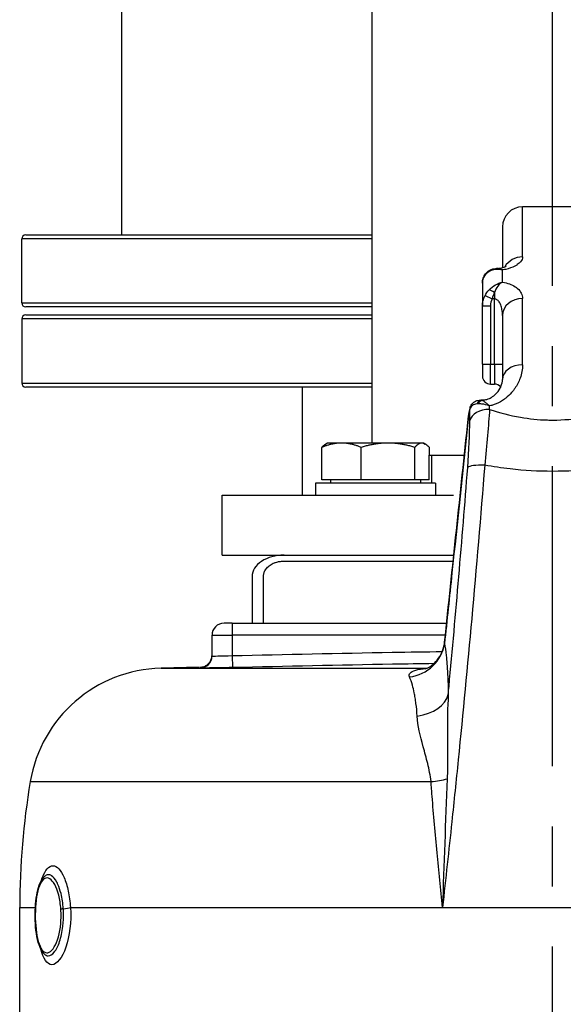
# Model space of a CAD drawing. Header units: millimetres. Extents: x -309 to 8091, y -6405 to -465.
# Tile 53 of 58: x 6464 to 6600, y -2155 to -1909. Entities that reach past the tile are written whole.
import ezdxf

# ---------------------------------------------------------------- set-up
doc = ezdxf.new("R2010")
doc.units = ezdxf.units.MM
doc.header["$LTSCALE"] = 20
doc.linetypes.add('MITTE', pattern=[2, 1.25, -0.25, 0.25, -0.25])
doc.layers.add('02-LINIE-035', color=2, linetype='CONTINUOUS')
doc.layers.add('05-ACHSE', color=1, linetype='MITTE')

msp = doc.modelspace()

# ---------------------------------------------------------------- linework, layer by layer
at = {"layer": '02-LINIE-035'}
for p, q in [((6552.5, -2015), (6552.5, -1178.85)), ((6490, -1963), (6490, -1506.33)), ((6590, -1968.52), (6590, -1956)), ((6605, -1956), (6590, -1956)), ((6585, -1961), (6585, -1971.14)), ((6552.5, -1964), (6465, -1964)), ((6465, -1980), (6465, -1964)), ((6466, -1963), (6552.5, -1963)), ((6583, -1971.71), (6583, -1971.71)), ((6585, -1971.76), (6585, -1971.76)), ((6585, -1974.8), (6585, -1971.76)), ((6580, -1975.06), (6580, -1980.71)), ((6583, -1977.39), (6583, -1979.01)), ((6465, -1980), (6552.5, -1980)), ((6580.64, -1978.16), (6582.39, -1979.01)), ((6583, -1979.01), (6582.39, -1979.01)), ((6583, -1995.27), (6583, -1979.01)), ((6590, -1995.44), (6590, -1978.89)), ((6552.5, -1981), (6466, -1981)), ((6580, -1995.27), (6580, -1980.71)), ((6580, -1980.71), (6582, -1980.71)), ((6582, -1980.71), (6582, -1995.27)), ((6552.5, -1984), (6465, -1984)), ((6465, -1984), (6465, -2000)), ((6466, -1983), (6552.5, -1983)), ((6585, -1983.13), (6585, -1999.13)), ((6580, -1995.27), (6582, -1995.27)), ((6580, -1995.27), (6580, -1998.27)), ((6582, -2000.27), (6582, -1995.27)), ((6582, -1995.27), (6583, -1995.27)), ((6583, -1995.27), (6583, -2000.27)), ((6583, -1995.27), (6585, -1995.27)), ((6465, -2000), (6552.5, -2000)), ((6552.5, -2001), (6466, -2001)), ((6535, -2001), (6535, -2028)), ((6582, -2000.27), (6583, -2000.27)), ((6579.57, -2004.24), (6579.57, -2004.24)), ((6579.85, -2004.29), (6579.85, -2004.24)), ((6579.85, -2004.24), (6580, -2004.24)), ((6580, -2004.34), (6580, -2004.24)), ((6579.85, -2005.23), (6579.85, -2005.23)), ((6580, -2005.27), (6580, -2005.28)), ((6576.44, -2009.04), (6576.45, -2009.05)), ((6581.62, -2008.64), (6581.62, -2008.65)), ((6590, -2008.65), (6590, -2008.64)), ((6539.92, -2024.2), (6539.92, -2016.07)), ((6541.31, -2015), (6540.88, -2015.24)), ((6544.82, -2015), (6541.31, -2015)), ((6556.41, -2015), (6544.82, -2015)), ((6549.72, -2024.2), (6549.72, -2016.07)), ((6564.9, -2015), (6556.41, -2015)), ((6563.1, -2024.2), (6563.1, -2016.07)), ((6565.31, -2015), (6564.9, -2015)), ((6565.31, -2015), (6565.73, -2015.24)), ((6566.68, -2016.06), (6566.68, -2018)), ((6566.68, -2018), (6575.49, -2018)), ((6566.69, -2024.2), (6566.69, -2018)), ((6567.35, -2025), (6567.35, -2018)), ((6590, -2021.77), (6590, -2021.77)), ((6549.72, -2024.2), (6539.92, -2024.2)), ((6542.06, -2024.2), (6542.06, -2025)), ((6563.1, -2024.2), (6549.72, -2024.2)), ((6566.69, -2024.2), (6563.1, -2024.2)), ((6564.55, -2024.2), (6564.55, -2025)), ((6568.31, -2025), (6538.31, -2025)), ((6538.31, -2025), (6538.31, -2028)), ((6568.31, -2025), (6568.31, -2028)), ((6515, -2028), (6572.74, -2028)), ((6515, -2043), (6515, -2028)), ((6515, -2043), (6572.85, -2043)), ((6530.5, -2044.5), (6572.69, -2044.5)), ((6522.5, -2048.33), (6522.5, -2060)), ((6525.33, -2060), (6525.33, -2048.33)), ((6517.5, -2060), (6515.5, -2060)), ((6517.5, -2060), (6571.05, -2060)), ((6517.5, -2060), (6517.5, -2063)), ((6577.21, -2060), (6577.21, -2060)), ((6512.5, -2068.19), (6512.5, -2063)), ((6512.5, -2063), (6517.5, -2063)), ((6517.5, -2063), (6517.5, -2068.09)), ((6570.74, -2063), (6517.5, -2063)), ((6576.94, -2063), (6576.94, -2063)), ((6517.5, -2068.09), (6517.57, -2071.09)), ((6509.27, -2070.99), (6499.77, -2071.24)), ((6509.58, -2070.99), (6509.57, -2071.19)), ((6522.5, -2070.98), (6522.5, -2070.98)), ((6530.5, -2070.8), (6530.5, -2070.8)), ((6567.86, -2070.1), (6567.86, -2070.1)), ((6499.77, -2071.24), (6566.19, -2071.24)), ((6571.3, -2082.01), (6571.3, -2082.01)), ((6575.15, -2082.01), (6575.15, -2082.01)), ((6467.13, -2099.58), (6567.16, -2099.58)), ((6571.15, -2100.01), (6571.15, -2100.01)), ((6571.07, -2102.08), (6571.07, -2102.08)), ((6570.73, -2111), (6570.73, -2111)), ((6469.75, -2124.92), (6469.75, -2124.92)), ((6464.5, -2131), (6468.41, -2131)), ((6464.5, -2165.11), (6464.5, -2131)), ((6477.16, -2131), (6570.02, -2131)), ((6570.02, -2131), (6624.98, -2131))]:
    msp.add_line(p, q, dxfattribs=at)
for centre, radius, start, end in [((6590, -1961), 5, 90, 180), ((6466, -1964), 1, 90, 180), ((6466, -1980), 1, 180, 270), ((6466, -1984), 1, 90, 180), ((6582, -1998.27), 2, 180, 270), ((6466, -2000), 1, 180, 270), ((6583, -2002.27), 2, 39.1144, 90), ((6515.5, -2063), 3, 90, 180), ((6500.66, -2105.23), 34, 91.5, 170.4316), ((6653.5, -2131), 189, 170.4316, 180)]:
    msp.add_arc(centre, radius, start, end, dxfattribs=at)
for centre, major_axis, ratio, start_param, end_param in [((6590, -1973.1), (-5, 0), 0.916515, 4.712389, 5.795682), ((6583, -1973.49), (-0.68, 1.88), 0.774467, 0.001112, 0.539492), ((6590, -1973.1), (-5, 0), 0.916511, 5.977551, 5.97757), ((6583, -1978.04), (-1.58, 1.23), 0.260824, 4.913581, 5.891282), ((6586.61, -1981.23), (3.98, -2.65), 0.878582, 3.258413, 3.670404), ((6590, -1983.13), (-5, 0), 0.84735, 4.712389, 6.283185), ((6590, -1999.13), (-5, 0), 0.737028, 4.712389, 6.283185), ((6590, -1994.44), (4.99, -0.23), 0.885155, 4.630478, 4.630536), ((6590, -1994.3), (5, 0), 0.886505, 4.598102, 4.598163), ((6590, -1999.6), (5, 0), 0.455639, 4.271503, 4.271636), ((6589.9, -1997.28), (5, 0.39), 0.645527, 4.406023, 4.406025), ((6579.85, -2006.27), (0.34, 1.97), 0.791734, 0.215632, 1.158285), ((6580, -2006.3), (0.47, 1.94), 0.769026, 0.307666, 1.172782), ((6581.56, -2009.6), (-2.29, 5.3), 0.343881, 5.945698, 6.006573), ((6575.25, -2107.88), (1.51, 147.75), 0.005237, 5.442192, 5.468207), ((6581.78, -2009.9), (-5, 0.03), 0.662708, 4.716786, 6.134809), ((6578.83, -2006.76), (-1.93, 0.51), 0.820976, 6.283178, 6.468735), ((6578.83, -2006.76), (-1.93, 0.51), 0.820976, 6.283061, 6.283177), ((6581.41, -2009.72), (-4.39, 3.74), 0.578639, 5.731741, 5.792556), ((6579.75, -2105.97), (-1.88, -149.98), 0.006948, 2.295248, 2.302984), ((6581.25, -2021.66), (-4.98, 0.39), 0.212043, 4.866708, 6.154837), ((6530.5, -2048.33), (8, 0), 0.666667, 1.570796, 3.141593), ((6560.63, -2064.09), (9.83, 1.84), 0.942097, 4.654208, 5.975735), ((6509.5, -2068.19), (3, 0), 0.999947, 4.736473, 6.283185), ((6561.61, -2076.76), (10, 0.11), 0.663174, 4.916558, 6.1084), ((6564.86, -2097.92), (-9.97, -0.76), 0.187564, 1.788788, 2.244341), ((6474.45, -2131), (-2.99, -0.21), 0.149523, 1.877113, 2.696333)]:
    msp.add_ellipse(centre, major_axis=major_axis, ratio=ratio, start_param=start_param, end_param=end_param, dxfattribs=at)
for points, knots in [([(6590, -1968.52), (6590, -1968.92), (6589.83, -1969.32), (6589.5, -1969.72), (6589.3, -1969.97), (6589.03, -1970.21), (6588.69, -1970.43), (6588.5, -1970.56), (6588.29, -1970.69), (6588.06, -1970.81), (6587.43, -1971.14), (6586.67, -1971.41), (6585.8, -1971.61), (6585.6, -1971.66), (6585.39, -1971.7), (6585.18, -1971.73), (6585.12, -1971.74), (6585.06, -1971.75), (6585, -1971.76)], [0, 0, 0, 0, 0.306395, 0.306395, 0.306395, 0.5, 0.5, 0.5, 0.610594, 0.610594, 0.610594, 0.910773, 0.910773, 0.910773, 0.979965, 0.979965, 0.979965, 1, 1, 1, 1]), ([(6580, -1975.06), (6580, -1974.64), (6580.06, -1974.22), (6580.32, -1973.42), (6580.52, -1973.04), (6581.03, -1972.4), (6581.33, -1972.13), (6581.87, -1971.8), (6582.09, -1971.69), (6582.32, -1971.61)], [0, 0, 0, 0, 0.1318531, 0.1318531, 0.2676213, 0.2676213, 0.3997115, 0.3997115, 0.4816145, 0.4816145, 0.4816145, 0.4816145]), ([(6581.67, -1972.15), (6581.19, -1972.41), (6580.78, -1972.78), (6580.49, -1973.25), (6580.18, -1973.75), (6580, -1974.38), (6580, -1975.06)], [0, 0, 0, 0, 0.481828, 0.481828, 0.481828, 1, 1, 1, 1]), ([(6583.63, -1971.36), (6583.88, -1971.34), (6584.13, -1971.31), (6584.62, -1971.23), (6584.87, -1971.18), (6585.3, -1971.06), (6585.48, -1971), (6585.76, -1970.88), (6585.86, -1970.83), (6585.93, -1970.79), (6585.94, -1970.78), (6585.94, -1970.78)], [0.0088394, 0.0088394, 0.0088394, 0.0088394, 0.0879076, 0.0879076, 0.1778416, 0.1778416, 0.2757161, 0.2757161, 0.3743805, 0.3743805, 0.4213915, 0.4213915, 0.4213915, 0.4213915]), ([(6585, -1974.8), (6586.25, -1975.02), (6587.33, -1975.42), (6588.14, -1975.94), (6588.36, -1976.09), (6588.57, -1976.24), (6588.75, -1976.4), (6589.59, -1977.13), (6590, -1977.99), (6590, -1978.89)], [0, 0, 0, 0, 0.392187, 0.392187, 0.392187, 0.5, 0.5, 0.5, 1, 1, 1, 1]), ([(6585, -1983.13), (6585, -1982.63), (6584.96, -1982.13), (6584.87, -1981.64), (6584.81, -1981.25), (6584.71, -1980.87), (6584.56, -1980.5), (6584.53, -1980.43), (6584.5, -1980.35), (6584.47, -1980.28), (6584.38, -1980.08), (6584.26, -1979.88), (6584.13, -1979.7), (6583.99, -1979.5), (6583.81, -1979.32), (6583.6, -1979.19), (6583.51, -1979.14), (6583.42, -1979.09), (6583.33, -1979.06), (6583.22, -1979.03), (6583.11, -1979.01), (6583, -1979.01)], [0, 0, 0, 0, 0.307765, 0.307765, 0.307765, 0.54959, 0.54959, 0.54959, 0.59907, 0.59907, 0.59907, 0.73613, 0.73613, 0.73613, 0.881759, 0.881759, 0.881759, 0.93819, 0.93819, 0.93819, 1, 1, 1, 1]), ([(6590, -1995.44), (6590, -1996.56), (6589.8, -1997.68), (6589.4, -1998.79), (6589.08, -1999.67), (6588.63, -2000.56), (6588.05, -2001.39), (6587.91, -2001.6), (6587.75, -2001.81), (6587.59, -2002.02), (6587.19, -2002.52), (6586.72, -2003.02), (6586.2, -2003.47), (6585.98, -2003.66), (6585.76, -2003.84), (6585.53, -2004.02), (6585.19, -2004.26), (6584.84, -2004.5), (6584.46, -2004.71), (6583.81, -2005.07), (6583.11, -2005.37), (6582.36, -2005.58), (6582.17, -2005.63), (6581.98, -2005.68), (6581.78, -2005.72)], [0, 0, 0, 0, 0.278174, 0.278174, 0.278174, 0.5, 0.5, 0.5, 0.555741, 0.555741, 0.555741, 0.693534, 0.693534, 0.693534, 0.75, 0.75, 0.75, 0.830443, 0.830443, 0.830443, 0.96621, 0.96621, 0.96621, 1, 1, 1, 1]), ([(6580, -2004.24), (6580.19, -2004.24), (6580.38, -2004.23), (6580.75, -2004.18), (6580.93, -2004.14), (6581.32, -2004.03), (6581.54, -2003.95), (6582.03, -2003.72), (6582.3, -2003.57), (6582.95, -2003.12), (6583.29, -2002.81), (6584.05, -2001.96), (6584.38, -2001.41), (6584.89, -2000.24), (6585, -1999.64), (6585, -1999.13)], [0, 0, 0, 0, 0.057033, 0.057033, 0.115561, 0.115561, 0.196464, 0.196464, 0.321328, 0.321328, 0.532322, 0.532322, 0.878129, 0.878129, 1.311763, 1.311763, 1.311763, 1.311763]), ([(6580, -2004.24), (6580.19, -2004.24), (6580.38, -2004.23), (6580.75, -2004.18), (6580.93, -2004.14), (6581.32, -2004.03), (6581.54, -2003.95), (6582.03, -2003.72), (6582.3, -2003.57), (6582.95, -2003.12), (6583.29, -2002.81), (6584.01, -2002), (6584.33, -2001.49), (6584.55, -2001)], [0, 0, 0, 0, 0.0570327, 0.0570327, 0.1155615, 0.1155615, 0.1964639, 0.1964639, 0.321328, 0.321328, 0.5323216, 0.5323216, 0.8522938, 0.8522938, 0.8522938, 0.8522938]), ([(6576.89, -2006.25), (6576.98, -2005.92), (6577.13, -2005.6), (6577.53, -2005.07), (6577.77, -2004.84), (6578.28, -2004.52), (6578.56, -2004.4), (6579.08, -2004.27), (6579.33, -2004.24), (6579.57, -2004.24)], [0, 0, 0, 0, 0.1114417, 0.1114417, 0.2143178, 0.2143178, 0.3117742, 0.3117742, 0.3957911, 0.3957911, 0.3957911, 0.3957911]), ([(6580, -2004.34), (6580.15, -2004.42), (6580.33, -2004.54), (6580.53, -2004.69), (6580.73, -2004.83), (6580.95, -2005.01), (6581.18, -2005.2), (6581.28, -2005.29), (6581.39, -2005.37), (6581.49, -2005.47), (6581.54, -2005.51), (6581.59, -2005.55), (6581.64, -2005.6), (6581.66, -2005.62), (6581.69, -2005.64), (6581.71, -2005.66), (6581.72, -2005.67), (6581.74, -2005.68), (6581.75, -2005.69), (6581.75, -2005.7), (6581.76, -2005.7), (6581.77, -2005.71), (6581.77, -2005.71), (6581.77, -2005.71), (6581.77, -2005.71), (6581.78, -2005.72), (6581.78, -2005.72), (6581.78, -2005.72)], [0, 0, 0, 0, 0.372379, 0.372379, 0.372379, 0.720983, 0.720983, 0.720983, 0.867591, 0.867591, 0.867591, 0.935969, 0.935969, 0.935969, 0.968822, 0.968822, 0.968822, 0.98477, 0.98477, 0.98477, 0.992543, 0.992543, 0.992543, 0.995838, 0.995838, 0.995838, 1, 1, 1, 1]), ([(6576.44, -2009.04), (6576.47, -2008.68), (6576.52, -2008.32), (6576.62, -2007.63), (6576.67, -2007.3), (6576.78, -2006.72), (6576.83, -2006.47), (6576.89, -2006.25)], [0, 0, 0, 0, 0.109154, 0.109154, 0.219522, 0.219522, 0.3213625, 0.3213625, 0.3213625, 0.3213625]), ([(6576.85, -2006.55), (6576.81, -2006.72), (6576.76, -2006.92), (6576.72, -2007.16), (6576.67, -2007.42), (6576.62, -2007.72), (6576.57, -2008.04), (6576.52, -2008.36), (6576.48, -2008.71), (6576.45, -2009.05)], [0, 0, 0, 0, 0.307405, 0.307405, 0.307405, 0.653773, 0.653773, 0.653773, 1, 1, 1, 1]), ([(6578.56, -2005.23), (6578.14, -2005.28), (6577.77, -2005.41), (6577.48, -2005.62), (6577.17, -2005.84), (6576.95, -2006.15), (6576.85, -2006.55)], [0, 0, 0, 0, 0.482021, 0.482021, 0.482021, 1, 1, 1, 1]), ([(6581.78, -2005.72), (6581.12, -2005.49), (6580.45, -2005.33), (6579.84, -2005.25), (6579.48, -2005.21), (6579.13, -2005.19), (6578.81, -2005.21)], [0.0000677, 0.0000677, 0.0000677, 0.0000677, 0.6226663, 0.6226663, 0.6226663, 1, 1, 1, 1]), ([(6581.78, -2006.59), (6584.25, -2007.42), (6586.83, -2008.09), (6589.48, -2008.56), (6591.69, -2008.94), (6593.93, -2009.18), (6596.2, -2009.24), (6596.64, -2009.25), (6597.08, -2009.26), (6597.53, -2009.26), (6597.53, -2009.26), (6597.54, -2009.26), (6597.54, -2009.26), (6600.27, -2009.26), (6602.94, -2009.01), (6605.59, -2008.54), (6608.23, -2008.08), (6610.78, -2007.41), (6613.22, -2006.59)], [0, 0, 0, 0, 0.250151, 0.250151, 0.250151, 0.459302, 0.459302, 0.459302, 0.5, 0.5, 0.5, 0.500476, 0.500476, 0.500476, 0.751079, 0.751079, 0.751079, 1, 1, 1, 1]), ([(6576.45, -2009.05), (6575.09, -2021.85), (6573.74, -2034.66), (6571.76, -2053.35), (6571.14, -2059.24), (6570.52, -2065.13)], [0, 0, 0, 0, 0.684934, 0.684934, 1, 1, 1, 1]), ([(6580.57, -2020.55), (6579.55, -2033.25), (6578.47, -2046.04), (6577.31, -2058.89), (6576.26, -2070.61), (6575.13, -2082.37), (6573.94, -2094.16), (6573.43, -2099.3), (6572.89, -2104.44), (6572.35, -2109.59), (6571.6, -2116.72), (6570.82, -2123.86), (6570.02, -2131)], [0, 0, 0, 0, 0.349626, 0.349626, 0.349626, 0.668314, 0.668314, 0.668314, 0.80729, 0.80729, 0.80729, 1, 1, 1, 1]), ([(6571.47, -2077.8), (6571.53, -2077.14), (6571.59, -2076.48), (6571.65, -2075.82), (6573.36, -2057.47), (6574.91, -2039.23), (6576.32, -2021.13)], [0, 0, 0, 0, 0.034797, 0.034797, 0.034797, 1, 1, 1, 1]), ([(6614.43, -2020.55), (6612.37, -2020.92), (6610.29, -2021.22), (6608.18, -2021.46), (6604.65, -2021.86), (6601.13, -2022.07), (6597.56, -2022.07), (6597.54, -2022.07), (6597.52, -2022.07), (6597.51, -2022.07), (6593.95, -2022.07), (6590.43, -2021.87), (6586.91, -2021.47), (6584.78, -2021.23), (6582.66, -2020.92), (6580.57, -2020.55)], [0, 0, 0, 0, 0.18626, 0.18626, 0.18626, 0.498543, 0.498543, 0.498543, 0.5, 0.5, 0.5, 0.811153, 0.811153, 0.811153, 1, 1, 1, 1]), ([(6525.33, -2048.33), (6525.33, -2048.23), (6525.34, -2048.04), (6525.38, -2047.8), (6525.44, -2047.52), (6525.53, -2047.25), (6525.71, -2046.85), (6525.91, -2046.53), (6526.21, -2046.15), (6526.48, -2045.88), (6526.86, -2045.58), (6527.19, -2045.36), (6527.62, -2045.13), (6527.98, -2044.96), (6528.46, -2044.79), (6528.85, -2044.68), (6529.36, -2044.58), (6529.87, -2044.51), (6530.29, -2044.5), (6530.5, -2044.5)], [-3.141593, -3.141593, -3.141593, -3.141593, -3.076143, -3.010693, -2.977968, -2.879793, -2.814343, -2.683444, -2.617994, -2.487094, -2.421644, -2.290745, -2.225295, -2.094395, -2.028945, -1.898046, -1.832596, -1.701696, -1.570796, -1.570796, -1.570796, -1.570796]), ([(6565.58, -2071.48), (6565.58, -2071.48), (6565.63, -2071.46), (6565.84, -2071.39), (6565.99, -2071.33), (6566.39, -2071.15), (6566.65, -2071.01), (6567.28, -2070.6), (6567.65, -2070.31), (6568.5, -2069.5), (6568.95, -2068.94), (6569.81, -2067.54), (6570.17, -2066.66), (6570.46, -2065.41), (6570.52, -2065.07), (6570.55, -2064.72)], [0.566219, 0.566219, 0.566219, 0.566219, 0.671631, 0.671631, 0.777556, 0.777556, 0.914709, 0.914709, 1.090638, 1.090638, 1.334477, 1.334477, 1.643885, 1.643885, 1.757902, 1.757902, 1.757902, 1.757902]), ([(6570.52, -2065.13), (6570.67, -2065.94), (6570.8, -2066.91), (6570.93, -2068.06), (6571, -2068.72), (6571.07, -2069.45), (6571.13, -2070.24), (6571.17, -2070.78), (6571.21, -2071.34), (6571.25, -2071.91), (6571.25, -2071.94), (6571.25, -2071.97), (6571.25, -2072)], [0, 0, 0, 0, 0.5, 0.5, 0.5, 0.791988, 0.791988, 0.791988, 0.990248, 0.990248, 0.990248, 1, 1, 1, 1]), ([(6509.58, -2070.99), (6509.9, -2070.99), (6510.23, -2070.92), (6510.83, -2070.7), (6511.12, -2070.54), (6511.62, -2070.15), (6511.84, -2069.9), (6512.18, -2069.37), (6512.32, -2069.07), (6512.43, -2068.64), (6512.46, -2068.51), (6512.49, -2068.26), (6512.5, -2068.13), (6512.5, -2067.99)], [0, 0, 0, 0, 0.0972336, 0.0972336, 0.1927679, 0.1927679, 0.2883466, 0.2883466, 0.3839222, 0.3839222, 0.4225093, 0.4225093, 0.4617536, 0.4617536, 0.4617536, 0.4617536]), ([(6512.5, -2068.19), (6512.5, -2068.21), (6513.04, -2068.21), (6514.89, -2068.18), (6516.18, -2068.14), (6517.5, -2068.09)], [0, 0, 0, 0, 0.5, 0.5, 1, 1, 1, 1]), ([(6517.5, -2068.09), (6530.83, -2067.79), (6544.17, -2067.5), (6557.5, -2067.27), (6561.65, -2067.2), (6565.81, -2067.13), (6569.96, -2067.08)], [0, 0, 0, 0, 0.2499946, 0.2499946, 0.2499946, 0.3278896, 0.3278896, 0.3278896, 0.3278896]), ([(6517.57, -2071.09), (6515.46, -2071.14), (6513.39, -2071.18), (6511.91, -2071.19), (6510.44, -2071.21), (6509.57, -2071.21), (6509.57, -2071.19)], [0, 0, 0, 0, 0.5, 0.5, 0.5, 1, 1, 1, 1]), ([(6567.86, -2070.1), (6564.43, -2070.15), (6560.99, -2070.21), (6557.55, -2070.27), (6544.22, -2070.5), (6530.89, -2070.79), (6517.57, -2071.09)], [0.6854071, 0.6854071, 0.6854071, 0.6854071, 0.7499061, 0.7499061, 0.7499061, 1, 1, 1, 1]), ([(6561.79, -2073.44), (6561.46, -2072.72), (6561.98, -2072.1), (6563.34, -2071.73), (6564.05, -2071.54), (6564.94, -2071.43), (6565.93, -2071.35)], [0, 0, 0, 0, 0.5, 0.5, 0.5, 0.7589712, 0.7589712, 0.7589712, 0.7589712]), ([(6563.71, -2083.23), (6563.63, -2082.1), (6563.54, -2081.05), (6563.41, -2080.08), (6563.35, -2079.59), (6563.29, -2079.13), (6563.21, -2078.68), (6563.14, -2078.23), (6563.06, -2077.79), (6562.97, -2077.38), (6562.84, -2076.7), (6562.69, -2076.08), (6562.53, -2075.52), (6562.3, -2074.71), (6562.05, -2074.02), (6561.79, -2073.44)], [0, 0, 0, 0, 0.247747, 0.247747, 0.247747, 0.372352, 0.372352, 0.372352, 0.497319, 0.497319, 0.497319, 0.703638, 0.703638, 0.703638, 1, 1, 1, 1]), ([(6571.25, -2072), (6571.27, -2072.3), (6571.29, -2072.61), (6571.31, -2072.92), (6571.33, -2073.19), (6571.34, -2073.46), (6571.35, -2073.73), (6571.41, -2074.99), (6571.45, -2076.35), (6571.47, -2077.8)], [0, 0, 0, 0, 0.174828, 0.174828, 0.174828, 0.322261, 0.322261, 0.322261, 1, 1, 1, 1]), ([(6571.47, -2077.8), (6571.27, -2081.09), (6571.25, -2084.42), (6571.26, -2087.83), (6571.27, -2089.62), (6571.28, -2091.42), (6571.28, -2093.22), (6571.28, -2094.16), (6571.28, -2095.1), (6571.27, -2096.04), (6571.25, -2096.99), (6571.23, -2097.95), (6571.19, -2098.91)], [0, 0, 0, 0, 0.481674, 0.481674, 0.481674, 0.73493, 0.73493, 0.73493, 0.86684, 0.86684, 0.86684, 1, 1, 1, 1]), ([(6567.16, -2099.58), (6567, -2098.01), (6566.69, -2096.52), (6566.33, -2095.09), (6566.16, -2094.38), (6565.98, -2093.68), (6565.79, -2092.99), (6565.59, -2092.27), (6565.39, -2091.56), (6565.2, -2090.86), (6564.47, -2088.14), (6563.86, -2085.62), (6563.71, -2083.23)], [0, 0, 0, 0, 0.248443, 0.248443, 0.248443, 0.371015, 0.371015, 0.371015, 0.499544, 0.499544, 0.499544, 1, 1, 1, 1]), ([(6570.02, -2131), (6569.56, -2126.44), (6569.1, -2121.89), (6568.67, -2117.35), (6568.22, -2112.62), (6567.8, -2107.9), (6567.43, -2103.21), (6567.34, -2102), (6567.24, -2100.79), (6567.16, -2099.58)], [0, 0, 0, 0, 0.4330124, 0.4330124, 0.4330124, 0.8836623, 0.8836623, 0.8836623, 1, 1, 1, 1]), ([(6469.96, -2124.2), (6470.02, -2123.99), (6470.09, -2123.78), (6470.16, -2123.58), (6470.17, -2123.58), (6470.17, -2123.58), (6470.17, -2123.57), (6470.86, -2121.68), (6471.8, -2120.61), (6472.79, -2120.6), (6473.28, -2120.6), (6473.79, -2120.87), (6474.26, -2121.38), (6474.74, -2121.88), (6475.2, -2122.64), (6475.59, -2123.57), (6475.99, -2124.52), (6476.34, -2125.66), (6476.6, -2126.92), (6476.87, -2128.17), (6477.06, -2129.56), (6477.16, -2131)], [0.2238465, 0.2238465, 0.2238465, 0.2238465, 0.25, 0.25, 0.25, 0.2505477, 0.2505477, 0.2505477, 0.5, 0.5, 0.5, 0.624936, 0.624936, 0.624936, 0.7498563, 0.7498563, 0.7498563, 0.8753548, 0.8753548, 0.8753548, 1, 1, 1, 1]), ([(6470.58, -2142.62), (6470.16, -2142.19), (6469.84, -2141.64), (6469.24, -2140.23), (6468.98, -2139.31), (6468.61, -2137.29), (6468.48, -2136.19), (6468.35, -2133.99), (6468.33, -2132.86), (6468.41, -2130.71), (6468.5, -2129.65), (6468.77, -2127.71), (6468.96, -2126.8), (6469.45, -2125.19), (6469.75, -2124.48), (6470.32, -2123.64), (6470.54, -2123.4), (6470.78, -2123.19)], [0, 0, 0, 0, 0.310978, 0.310978, 0.676088, 0.676088, 1.022721, 1.022721, 1.352195, 1.352195, 1.673432, 1.673432, 1.998899, 1.998899, 2.337957, 2.337957, 2.507106, 2.507106, 2.507106, 2.507106]), ([(6474.78, -2131.48), (6474.69, -2130.23), (6474.5, -2129.01), (6474.23, -2127.93), (6473.69, -2125.85), (6472.85, -2124.37), (6472, -2123.85), (6471.15, -2123.33), (6470.29, -2123.79), (6469.66, -2125.1), (6469.02, -2126.42), (6468.6, -2128.56), (6468.45, -2130.98)], [0.5602271, 0.5602271, 0.5602271, 0.5602271, 0.625, 0.625, 0.625, 0.75, 0.75, 0.75, 0.875, 0.875, 0.875, 1, 1, 1, 1]), ([(6475.38, -2131.36), (6475.29, -2130.01), (6475.09, -2128.71), (6474.81, -2127.56), (6474.59, -2126.69), (6474.33, -2125.92), (6474.04, -2125.26), (6473.95, -2125.06), (6473.86, -2124.87), (6473.76, -2124.69), (6473.35, -2123.92), (6472.9, -2123.37), (6472.44, -2123.08), (6472.18, -2122.92), (6471.93, -2122.84), (6471.67, -2122.84), (6471.47, -2122.84), (6471.27, -2122.89), (6471.08, -2122.99), (6470.98, -2123.04), (6470.88, -2123.11), (6470.78, -2123.19)], [0.0000162, 0.0000162, 0.0000162, 0.0000162, 0.1425869, 0.1425869, 0.1425869, 0.25, 0.25, 0.25, 0.2825567, 0.2825567, 0.2825567, 0.4224426, 0.4224426, 0.4224426, 0.5, 0.5, 0.5, 0.5620177, 0.5620177, 0.5620177, 0.5940184, 0.5940184, 0.5940184, 0.5940184]), ([(6468.45, -2130.98), (6468.3, -2133.41), (6468.43, -2136), (6468.81, -2138.05), (6469.19, -2140.11), (6469.84, -2141.62), (6470.62, -2142.14), (6471.41, -2142.66), (6472.33, -2142.22), (6473.12, -2140.89), (6473.91, -2139.56), (6474.52, -2137.42), (6474.74, -2135.01), (6474.84, -2133.85), (6474.85, -2132.65), (6474.78, -2131.48)], [0, 0, 0, 0, 0.125, 0.125, 0.125, 0.25, 0.25, 0.25, 0.375, 0.375, 0.375, 0.5, 0.5, 0.5, 0.5602271, 0.5602271, 0.5602271, 0.5602271]), ([(6477.16, -2131), (6477.41, -2134.53), (6476.95, -2138.24), (6476.02, -2140.94), (6475.1, -2143.65), (6473.74, -2145.31), (6472.52, -2145.31), (6471.37, -2145.31), (6470.38, -2143.84), (6469.74, -2141.37)], [0, 0, 0, 0, 0.25, 0.25, 0.25, 0.5, 0.5, 0.5, 0.7369157, 0.7369157, 0.7369157, 0.7369157]), ([(6470.58, -2142.62), (6470.9, -2142.93), (6471.25, -2143.1), (6471.6, -2143.1), (6472.1, -2143.1), (6472.62, -2142.78), (6473.12, -2142.17), (6473.61, -2141.56), (6474.08, -2140.66), (6474.45, -2139.56), (6474.45, -2139.55), (6474.46, -2139.54), (6474.46, -2139.54), (6474.83, -2138.43), (6475.12, -2137.12), (6475.28, -2135.72), (6475.41, -2134.62), (6475.46, -2133.46), (6475.43, -2132.31), (6475.42, -2131.99), (6475.4, -2131.67), (6475.38, -2131.36)], [0.4104177, 0.4104177, 0.4104177, 0.4104177, 0.499891, 0.499891, 0.499891, 0.6243466, 0.6243466, 0.6243466, 0.7492512, 0.7492512, 0.7492512, 0.75, 0.75, 0.75, 0.8748745, 0.8748745, 0.8748745, 0.972849, 0.972849, 0.972849, 1, 1, 1, 1])]:
    msp.add_open_spline(points, degree=3, knots=knots, dxfattribs=at)
for points in [[(6585, -1971.76), (6583.78, -1971.52), (6582.58, -1971.66), (6581.67, -1972.15)], [(6582.32, -1971.61), (6582.7, -1971.47), (6583.12, -1971.39), (6583.53, -1971.36)], [(6582.75, -1971.76), (6582.75, -1971.76), (6582.75, -1971.75), (6582.75, -1971.75)], [(6585, -1971.76), (6584.44, -1971.48), (6583.94, -1971.34), (6583.54, -1971.36)], [(6583.54, -1971.36), (6583.54, -1971.36), (6583.54, -1971.36), (6583.54, -1971.36)], [(6581.67, -1976.74), (6582.58, -1975.76), (6583.78, -1975.06), (6585, -1974.8)], [(6585, -1974.8), (6584.13, -1975.27), (6583.38, -1976.19), (6583, -1977.39)], [(6580.64, -1978.16), (6580.92, -1977.65), (6581.27, -1977.18), (6581.67, -1976.74)], [(6583, -1977.39), (6582.76, -1977.9), (6582.55, -1978.44), (6582.39, -1979.01)], [(6580, -1980.71), (6580, -1979.82), (6580.22, -1978.95), (6580.64, -1978.16)], [(6579.57, -2004.24), (6579.66, -2004.24), (6579.75, -2004.26), (6579.85, -2004.29)], [(6579.59, -2004.24), (6579.68, -2004.24), (6579.76, -2004.24), (6579.85, -2004.24)], [(6581.78, -2006.59), (6581.47, -2010.58), (6581.09, -2015.36), (6580.57, -2020.55)], [(6570.55, -2064.72), (6572.51, -2046.16), (6574.47, -2027.6), (6576.44, -2009.04)], [(6576.32, -2021.13), (6576.66, -2016.75), (6576.82, -2012.73), (6576.84, -2009.38)], [(6570.55, -2064.72), (6570.54, -2064.86), (6570.53, -2065), (6570.52, -2065.13)], [(6570.55, -2064.72), (6570.55, -2064.72), (6570.55, -2064.72), (6570.55, -2064.72)], [(6571.19, -2098.91), (6570.76, -2109.57), (6570.4, -2120.29), (6570.02, -2131)], [(6470.57, -2142.6), (6470.57, -2142.6), (6470.57, -2142.6), (6470.57, -2142.6)], [(6470.57, -2142.6), (6470.57, -2142.6), (6470.57, -2142.6), (6470.57, -2142.6)]]:
    msp.add_open_spline(points, degree=3, dxfattribs=at)
for points, weights in [([(6544.82, -2015), (6542.55, -2015), (6539.92, -2016.07)], [1, 1.0379548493, 1]), ([(6539.92, -2016.07), (6540.43, -2015.5), (6540.88, -2015.24)], [1, 1.01965956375, 1.01895290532]), ([(6549.72, -2016.07), (6547.09, -2015), (6544.82, -2015)], [1, 1.0379548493, 1]), ([(6556.41, -2015), (6553.31, -2015), (6549.72, -2016.07)], [1, 1.0379548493, 1]), ([(6563.1, -2016.07), (6559.52, -2015), (6556.41, -2015)], [1, 1.0379548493, 1]), ([(6564.9, -2015), (6564.06, -2015), (6563.1, -2016.07)], [1, 1.0379548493, 1]), ([(6566.68, -2016.06), (6565.73, -2015), (6564.9, -2015)], [1.00033069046, 1.03778877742, 1]), ([(6475.38, -2131.36), (6474.95, -2131.41), (6474.78, -2131.48)], [0.953556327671, 0.890621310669, 1.00004898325])]:
    msp.add_rational_spline(points, weights, degree=2, dxfattribs=at)
at = {"layer": '05-ACHSE', "ltscale": 3}
msp.add_line((6597.5, -2935.76), (6597.5, -830.27), dxfattribs=at)

doc.saveas('drawing.dxf')
